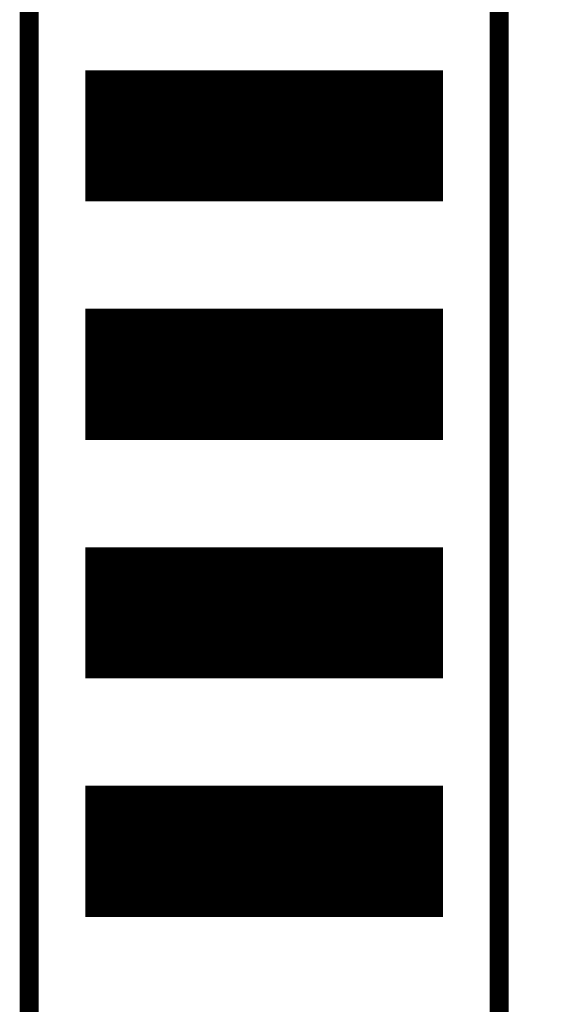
# Model space of a CAD drawing. Extents: x -0.1 to 58.6, y -0.1 to 66.1.
# Tile 6 of 29: x 15.4 to 21, y 21.4 to 31.9. Entities that reach past the tile are written whole.
import ezdxf

# ---------------------------------------------------------------- set-up
doc = ezdxf.new("R2010")
doc.units = 0
for name, color, linetype in [('PG_SILKSCREEN_TOP', 5, 'CONTINUOUS'), ('PIN_SOLDERMASK_TOP', 9, 'CONTINUOUS'), ('PIN_TOP', 8, 'CONTINUOUS')]:
    doc.layers.add(name, color=color, linetype=linetype)

msp = doc.modelspace()

# ---------------------------------------------------------------- linework, layer by layer
at = {"layer": 'PG_SILKSCREEN_TOP', "const_width": 0.2032}
msp.add_lwpolyline([(15.496217, 11.588999), (25.503817, 11.588999), (25.503817, 54.768999), (15.496217, 54.768999)], close=True, dxfattribs=at)
msp.add_lwpolyline([(20.500017, 54.768999), (20.500017, 11.588999)], dxfattribs=at)
at = {"layer": 'PIN_SOLDERMASK_TOP', "const_width": 0.01}
for points in [[(16.098119, 29.9455), (16.098119, 31.332498), (19.898116, 31.332498), (19.898116, 29.9455)], [(16.098119, 27.4055), (16.098119, 28.792498), (19.898116, 28.792498), (19.898116, 27.4055)], [(16.098119, 24.8655), (16.098119, 26.252498), (19.898116, 26.252498), (19.898116, 24.8655)], [(16.098119, 22.3255), (16.098119, 23.712498), (19.898116, 23.712498), (19.898116, 22.3255)]]:
    msp.add_lwpolyline(points, close=True, dxfattribs=at)
for points in [[(16.098119, 31.329937), (19.898116, 31.329937)], [(16.098119, 31.319937), (19.898116, 31.319937)], [(16.098119, 31.309937), (19.898116, 31.309937)], [(16.098119, 31.299937), (19.898116, 31.299937)], [(16.098119, 31.289937), (19.898116, 31.289937)], [(16.098119, 31.279937), (19.898116, 31.279937)], [(16.098119, 31.269937), (19.898116, 31.269937)], [(16.098119, 31.259937), (19.898116, 31.259937)], [(16.098119, 31.249937), (19.898116, 31.249937)], [(16.098119, 31.239938), (19.898116, 31.239938)], [(16.098119, 31.229938), (19.898116, 31.229938)], [(16.098119, 31.219938), (19.898116, 31.219938)], [(16.098119, 31.209938), (19.898116, 31.209938)], [(16.098119, 31.199938), (19.898116, 31.199938)], [(16.098119, 31.189938), (19.898116, 31.189938)], [(16.098119, 31.179938), (19.898116, 31.179938)], [(16.098119, 31.169938), (19.898116, 31.169938)], [(16.098119, 31.159938), (19.898116, 31.159938)], [(16.098119, 31.149938), (19.898116, 31.149938)], [(16.098119, 31.139938), (19.898116, 31.139938)], [(16.098119, 31.129938), (19.898116, 31.129938)], [(16.098119, 31.119938), (19.898116, 31.119938)], [(16.098119, 31.109938), (19.898116, 31.109938)], [(16.098119, 31.099938), (19.898116, 31.099938)], [(16.098119, 31.089938), (19.898116, 31.089938)], [(16.098119, 31.079938), (19.898116, 31.079938)], [(16.098119, 31.069938), (19.898116, 31.069938)], [(16.098119, 31.059938), (19.898116, 31.059938)], [(16.098119, 31.049938), (19.898116, 31.049938)], [(16.098119, 31.039938), (19.898116, 31.039938)], [(16.098119, 31.029938), (19.898116, 31.029938)], [(16.098119, 31.019938), (19.898116, 31.019938)], [(16.098119, 31.009938), (19.898116, 31.009938)], [(16.098119, 30.999938), (19.898116, 30.999938)], [(16.098119, 30.989938), (19.898116, 30.989938)], [(16.098119, 30.979938), (19.898116, 30.979938)], [(16.098119, 30.969938), (19.898116, 30.969938)], [(16.098119, 30.959938), (19.898116, 30.959938)], [(16.098119, 30.949938), (19.898116, 30.949938)], [(16.098119, 30.939938), (19.898116, 30.939938)], [(16.098119, 30.929938), (19.898116, 30.929938)], [(16.098119, 30.919938), (19.898116, 30.919938)], [(16.098119, 30.909938), (19.898116, 30.909938)], [(16.098119, 30.899938), (19.898116, 30.899938)], [(16.098119, 30.889938), (19.898116, 30.889938)], [(16.098119, 30.879938), (19.898116, 30.879938)], [(16.098119, 30.869938), (19.898116, 30.869938)], [(16.098119, 30.859938), (19.898116, 30.859938)], [(16.098119, 30.849938), (19.898116, 30.849938)], [(16.098119, 30.839938), (19.898116, 30.839938)], [(16.098119, 30.829938), (19.898116, 30.829938)], [(16.098119, 30.819938), (19.898116, 30.819938)], [(16.098119, 30.809938), (19.898116, 30.809938)], [(16.098119, 30.799938), (19.898116, 30.799938)], [(16.098119, 30.789938), (19.898116, 30.789938)], [(16.098119, 30.779938), (19.898116, 30.779938)], [(16.098119, 30.769938), (19.898116, 30.769938)], [(16.098119, 30.759938), (19.898116, 30.759938)], [(16.098119, 30.749938), (19.898116, 30.749938)], [(16.098119, 30.739939), (19.898116, 30.739939)], [(16.098119, 30.729939), (19.898116, 30.729939)], [(16.098119, 30.719939), (19.898116, 30.719939)], [(16.098119, 30.709939), (19.898116, 30.709939)], [(16.098119, 30.699939), (19.898116, 30.699939)], [(16.098119, 30.689939), (19.898116, 30.689939)], [(16.098119, 30.679939), (19.898116, 30.679939)], [(16.098119, 30.669939), (19.898116, 30.669939)], [(16.098119, 30.659939), (19.898116, 30.659939)], [(16.098119, 30.649939), (19.898116, 30.649939)], [(16.098119, 30.639939), (19.898116, 30.639939)], [(16.098119, 30.629939), (19.898116, 30.629939)], [(16.098119, 30.619939), (19.898116, 30.619939)], [(16.098119, 30.609939), (19.898116, 30.609939)], [(16.098119, 30.599939), (19.898116, 30.599939)], [(16.098119, 30.589939), (19.898116, 30.589939)], [(16.098119, 30.579939), (19.898116, 30.579939)], [(16.098119, 30.569939), (19.898116, 30.569939)], [(16.098119, 30.559939), (19.898116, 30.559939)], [(16.098119, 30.549939), (19.898116, 30.549939)], [(16.098119, 30.539939), (19.898116, 30.539939)], [(16.098119, 30.529939), (19.898116, 30.529939)], [(16.098119, 30.519939), (19.898116, 30.519939)], [(16.098119, 30.509939), (19.898116, 30.509939)], [(16.098119, 30.499939), (19.898116, 30.499939)], [(16.098119, 30.489939), (19.898116, 30.489939)], [(16.098119, 30.479939), (19.898116, 30.479939)], [(16.098119, 30.469939), (19.898116, 30.469939)], [(16.098119, 30.459939), (19.898116, 30.459939)], [(16.098119, 30.449939), (19.898116, 30.449939)], [(16.098119, 30.439939), (19.898116, 30.439939)], [(16.098119, 30.429939), (19.898116, 30.429939)], [(16.098119, 30.419939), (19.898116, 30.419939)], [(16.098119, 30.409939), (19.898116, 30.409939)], [(16.098119, 30.399939), (19.898116, 30.399939)], [(16.098119, 30.389939), (19.898116, 30.389939)], [(16.098119, 30.379939), (19.898116, 30.379939)], [(16.098119, 30.369939), (19.898116, 30.369939)], [(16.098119, 30.359939), (19.898116, 30.359939)], [(16.098119, 30.349939), (19.898116, 30.349939)], [(16.098119, 30.339939), (19.898116, 30.339939)], [(16.098119, 30.329939), (19.898116, 30.329939)], [(16.098119, 30.319939), (19.898116, 30.319939)], [(16.098119, 30.309939), (19.898116, 30.309939)], [(16.098119, 30.299939), (19.898116, 30.299939)], [(16.098119, 30.289939), (19.898116, 30.289939)], [(16.098119, 30.279939), (19.898116, 30.279939)], [(16.098119, 30.269939), (19.898116, 30.269939)], [(16.098119, 30.259939), (19.898116, 30.259939)], [(16.098119, 30.24994), (19.898116, 30.24994)], [(16.098119, 30.23994), (19.898116, 30.23994)], [(16.098119, 30.22994), (19.898116, 30.22994)], [(16.098119, 30.21994), (19.898116, 30.21994)], [(16.098119, 30.20994), (19.898116, 30.20994)], [(16.098119, 30.19994), (19.898116, 30.19994)], [(16.098119, 30.18994), (19.898116, 30.18994)], [(16.098119, 30.17994), (19.898116, 30.17994)], [(16.098119, 30.16994), (19.898116, 30.16994)], [(16.098119, 30.15994), (19.898116, 30.15994)], [(16.098119, 30.14994), (19.898116, 30.14994)], [(16.098119, 30.13994), (19.898116, 30.13994)], [(16.098119, 30.12994), (19.898116, 30.12994)], [(16.098119, 30.11994), (19.898116, 30.11994)], [(16.098119, 30.10994), (19.898116, 30.10994)], [(16.098119, 30.09994), (19.898116, 30.09994)], [(16.098119, 30.08994), (19.898116, 30.08994)], [(16.098119, 30.07994), (19.898116, 30.07994)], [(16.098119, 30.06994), (19.898116, 30.06994)], [(16.098119, 30.05994), (19.898116, 30.05994)], [(16.098119, 30.04994), (19.898116, 30.04994)], [(16.098119, 30.03994), (19.898116, 30.03994)], [(16.098119, 30.02994), (19.898116, 30.02994)], [(16.098119, 30.01994), (19.898116, 30.01994)], [(16.098119, 30.00994), (19.898116, 30.00994)], [(16.098119, 29.99994), (19.898116, 29.99994)], [(16.098119, 29.98994), (19.898116, 29.98994)], [(16.098119, 29.97994), (19.898116, 29.97994)], [(16.098119, 29.96994), (19.898116, 29.96994)], [(16.098119, 29.95994), (19.898116, 29.95994)], [(16.098119, 29.94994), (19.898116, 29.94994)], [(16.098119, 28.789942), (19.898116, 28.789942)], [(16.098119, 28.779942), (19.898116, 28.779942)], [(16.098119, 28.769942), (19.898116, 28.769942)], [(16.098119, 28.759942), (19.898116, 28.759942)], [(16.098119, 28.749943), (19.898116, 28.749943)], [(16.098119, 28.739943), (19.898116, 28.739943)], [(16.098119, 28.729943), (19.898116, 28.729943)], [(16.098119, 28.719943), (19.898116, 28.719943)], [(16.098119, 28.709943), (19.898116, 28.709943)], [(16.098119, 28.699943), (19.898116, 28.699943)], [(16.098119, 28.689943), (19.898116, 28.689943)], [(16.098119, 28.679943), (19.898116, 28.679943)], [(16.098119, 28.669943), (19.898116, 28.669943)], [(16.098119, 28.659943), (19.898116, 28.659943)], [(16.098119, 28.649943), (19.898116, 28.649943)], [(16.098119, 28.639943), (19.898116, 28.639943)], [(16.098119, 28.629943), (19.898116, 28.629943)], [(16.098119, 28.619943), (19.898116, 28.619943)], [(16.098119, 28.609943), (19.898116, 28.609943)], [(16.098119, 28.599943), (19.898116, 28.599943)], [(16.098119, 28.589943), (19.898116, 28.589943)], [(16.098119, 28.579943), (19.898116, 28.579943)], [(16.098119, 28.569943), (19.898116, 28.569943)], [(16.098119, 28.559943), (19.898116, 28.559943)], [(16.098119, 28.549943), (19.898116, 28.549943)], [(16.098119, 28.539943), (19.898116, 28.539943)], [(16.098119, 28.529943), (19.898116, 28.529943)], [(16.098119, 28.519943), (19.898116, 28.519943)], [(16.098119, 28.509943), (19.898116, 28.509943)], [(16.098119, 28.499943), (19.898116, 28.499943)], [(16.098119, 28.489943), (19.898116, 28.489943)], [(16.098119, 28.479943), (19.898116, 28.479943)], [(16.098119, 28.469943), (19.898116, 28.469943)], [(16.098119, 28.459943), (19.898116, 28.459943)], [(16.098119, 28.449943), (19.898116, 28.449943)], [(16.098119, 28.439943), (19.898116, 28.439943)], [(16.098119, 28.429943), (19.898116, 28.429943)], [(16.098119, 28.419943), (19.898116, 28.419943)], [(16.098119, 28.409943), (19.898116, 28.409943)], [(16.098119, 28.399943), (19.898116, 28.399943)], [(16.098119, 28.389943), (19.898116, 28.389943)], [(16.098119, 28.379943), (19.898116, 28.379943)], [(16.098119, 28.369943), (19.898116, 28.369943)], [(16.098119, 28.359943), (19.898116, 28.359943)], [(16.098119, 28.349943), (19.898116, 28.349943)], [(16.098119, 28.339943), (19.898116, 28.339943)], [(16.098119, 28.329943), (19.898116, 28.329943)], [(16.098119, 28.319943), (19.898116, 28.319943)], [(16.098119, 28.309943), (19.898116, 28.309943)], [(16.098119, 28.299943), (19.898116, 28.299943)], [(16.098119, 28.289943), (19.898116, 28.289943)], [(16.098119, 28.279943), (19.898116, 28.279943)], [(16.098119, 28.269943), (19.898116, 28.269943)], [(16.098119, 28.259943), (19.898116, 28.259943)], [(16.098119, 28.249944), (19.898116, 28.249944)], [(16.098119, 28.239944), (19.898116, 28.239944)], [(16.098119, 28.229944), (19.898116, 28.229944)], [(16.098119, 28.219944), (19.898116, 28.219944)], [(16.098119, 28.209944), (19.898116, 28.209944)], [(16.098119, 28.199944), (19.898116, 28.199944)], [(16.098119, 28.189944), (19.898116, 28.189944)], [(16.098119, 28.179944), (19.898116, 28.179944)], [(16.098119, 28.169944), (19.898116, 28.169944)], [(16.098119, 28.159944), (19.898116, 28.159944)], [(16.098119, 28.149944), (19.898116, 28.149944)], [(16.098119, 28.139944), (19.898116, 28.139944)], [(16.098119, 28.129944), (19.898116, 28.129944)], [(16.098119, 28.119944), (19.898116, 28.119944)], [(16.098119, 28.109944), (19.898116, 28.109944)], [(16.098119, 28.099944), (19.898116, 28.099944)], [(16.098119, 28.089944), (19.898116, 28.089944)], [(16.098119, 28.079944), (19.898116, 28.079944)], [(16.098119, 28.069944), (19.898116, 28.069944)], [(16.098119, 28.059944), (19.898116, 28.059944)], [(16.098119, 28.049944), (19.898116, 28.049944)], [(16.098119, 28.039944), (19.898116, 28.039944)], [(16.098119, 28.029944), (19.898116, 28.029944)], [(16.098119, 28.019944), (19.898116, 28.019944)], [(16.098119, 28.009944), (19.898116, 28.009944)], [(16.098119, 27.999944), (19.898116, 27.999944)], [(16.098119, 27.989944), (19.898116, 27.989944)], [(16.098119, 27.979944), (19.898116, 27.979944)], [(16.098119, 27.969944), (19.898116, 27.969944)], [(16.098119, 27.959944), (19.898116, 27.959944)], [(16.098119, 27.949944), (19.898116, 27.949944)], [(16.098119, 27.939944), (19.898116, 27.939944)], [(16.098119, 27.929944), (19.898116, 27.929944)], [(16.098119, 27.919944), (19.898116, 27.919944)], [(16.098119, 27.909944), (19.898116, 27.909944)], [(16.098119, 27.899944), (19.898116, 27.899944)], [(16.098119, 27.889944), (19.898116, 27.889944)], [(16.098119, 27.879944), (19.898116, 27.879944)], [(16.098119, 27.869944), (19.898116, 27.869944)], [(16.098119, 27.859944), (19.898116, 27.859944)], [(16.098119, 27.849944), (19.898116, 27.849944)], [(16.098119, 27.839944), (19.898116, 27.839944)], [(16.098119, 27.829944), (19.898116, 27.829944)], [(16.098119, 27.819944), (19.898116, 27.819944)], [(16.098119, 27.809944), (19.898116, 27.809944)], [(16.098119, 27.799944), (19.898116, 27.799944)], [(16.098119, 27.789944), (19.898116, 27.789944)], [(16.098119, 27.779944), (19.898116, 27.779944)], [(16.098119, 27.769944), (19.898116, 27.769944)], [(16.098119, 27.759944), (19.898116, 27.759944)], [(16.098119, 27.749944), (19.898116, 27.749944)], [(16.098119, 27.739945), (19.898116, 27.739945)], [(16.098119, 27.729945), (19.898116, 27.729945)], [(16.098119, 27.719945), (19.898116, 27.719945)], [(16.098119, 27.709945), (19.898116, 27.709945)], [(16.098119, 27.699945), (19.898116, 27.699945)], [(16.098119, 27.689945), (19.898116, 27.689945)], [(16.098119, 27.679945), (19.898116, 27.679945)], [(16.098119, 27.669945), (19.898116, 27.669945)], [(16.098119, 27.659945), (19.898116, 27.659945)], [(16.098119, 27.649945), (19.898116, 27.649945)], [(16.098119, 27.639945), (19.898116, 27.639945)], [(16.098119, 27.629945), (19.898116, 27.629945)], [(16.098119, 27.619945), (19.898116, 27.619945)], [(16.098119, 27.609945), (19.898116, 27.609945)], [(16.098119, 27.599945), (19.898116, 27.599945)], [(16.098119, 27.589945), (19.898116, 27.589945)], [(16.098119, 27.579945), (19.898116, 27.579945)], [(16.098119, 27.569945), (19.898116, 27.569945)], [(16.098119, 27.559945), (19.898116, 27.559945)], [(16.098119, 27.549945), (19.898116, 27.549945)], [(16.098119, 27.539945), (19.898116, 27.539945)], [(16.098119, 27.529945), (19.898116, 27.529945)], [(16.098119, 27.519945), (19.898116, 27.519945)], [(16.098119, 27.509945), (19.898116, 27.509945)], [(16.098119, 27.499945), (19.898116, 27.499945)], [(16.098119, 27.489945), (19.898116, 27.489945)], [(16.098119, 27.479945), (19.898116, 27.479945)], [(16.098119, 27.469945), (19.898116, 27.469945)], [(16.098119, 27.459945), (19.898116, 27.459945)], [(16.098119, 27.449945), (19.898116, 27.449945)], [(16.098119, 27.439945), (19.898116, 27.439945)], [(16.098119, 27.429945), (19.898116, 27.429945)], [(16.098119, 27.419945), (19.898116, 27.419945)], [(16.098119, 27.409945), (19.898116, 27.409945)], [(16.098119, 26.249948), (19.898116, 26.249948)], [(16.098119, 26.239948), (19.898116, 26.239948)], [(16.098119, 26.229948), (19.898116, 26.229948)], [(16.098119, 26.219948), (19.898116, 26.219948)], [(16.098119, 26.209948), (19.898116, 26.209948)], [(16.098119, 26.199948), (19.898116, 26.199948)], [(16.098119, 26.189948), (19.898116, 26.189948)], [(16.098119, 26.179948), (19.898116, 26.179948)], [(16.098119, 26.169948), (19.898116, 26.169948)], [(16.098119, 26.159948), (19.898116, 26.159948)], [(16.098119, 26.149948), (19.898116, 26.149948)], [(16.098119, 26.139948), (19.898116, 26.139948)], [(16.098119, 26.129948), (19.898116, 26.129948)], [(16.098119, 26.119948), (19.898116, 26.119948)], [(16.098119, 26.109948), (19.898116, 26.109948)], [(16.098119, 26.099948), (19.898116, 26.099948)], [(16.098119, 26.089948), (19.898116, 26.089948)], [(16.098119, 26.079948), (19.898116, 26.079948)], [(16.098119, 26.069948), (19.898116, 26.069948)], [(16.098119, 26.059948), (19.898116, 26.059948)], [(16.098119, 26.049948), (19.898116, 26.049948)], [(16.098119, 26.039948), (19.898116, 26.039948)], [(16.098119, 26.029948), (19.898116, 26.029948)], [(16.098119, 26.019948), (19.898116, 26.019948)], [(16.098119, 26.009948), (19.898116, 26.009948)], [(16.098119, 25.999948), (19.898116, 25.999948)], [(16.098119, 25.989948), (19.898116, 25.989948)], [(16.098119, 25.979948), (19.898116, 25.979948)], [(16.098119, 25.969948), (19.898116, 25.969948)], [(16.098119, 25.959948), (19.898116, 25.959948)], [(16.098119, 25.949948), (19.898116, 25.949948)], [(16.098119, 25.939948), (19.898116, 25.939948)], [(16.098119, 25.929948), (19.898116, 25.929948)], [(16.098119, 25.919948), (19.898116, 25.919948)], [(16.098119, 25.909948), (19.898116, 25.909948)], [(16.098119, 25.899948), (19.898116, 25.899948)], [(16.098119, 25.889948), (19.898116, 25.889948)], [(16.098119, 25.879948), (19.898116, 25.879948)], [(16.098119, 25.869948), (19.898116, 25.869948)], [(16.098119, 25.859948), (19.898116, 25.859948)], [(16.098119, 25.849948), (19.898116, 25.849948)], [(16.098119, 25.839948), (19.898116, 25.839948)], [(16.098119, 25.829948), (19.898116, 25.829948)], [(16.098119, 25.819948), (19.898116, 25.819948)], [(16.098119, 25.809948), (19.898116, 25.809948)], [(16.098119, 25.799948), (19.898116, 25.799948)], [(16.098119, 25.789948), (19.898116, 25.789948)], [(16.098119, 25.779948), (19.898116, 25.779948)], [(16.098119, 25.769948), (19.898116, 25.769948)], [(16.098119, 25.759948), (19.898116, 25.759948)], [(16.098119, 25.749948), (19.898116, 25.749948)], [(16.098119, 25.739949), (19.898116, 25.739949)], [(16.098119, 25.729949), (19.898116, 25.729949)], [(16.098119, 25.719949), (19.898116, 25.719949)], [(16.098119, 25.709949), (19.898116, 25.709949)], [(16.098119, 25.699949), (19.898116, 25.699949)], [(16.098119, 25.689949), (19.898116, 25.689949)], [(16.098119, 25.679949), (19.898116, 25.679949)], [(16.098119, 25.669949), (19.898116, 25.669949)], [(16.098119, 25.659949), (19.898116, 25.659949)], [(16.098119, 25.649949), (19.898116, 25.649949)], [(16.098119, 25.639949), (19.898116, 25.639949)], [(16.098119, 25.629949), (19.898116, 25.629949)], [(16.098119, 25.619949), (19.898116, 25.619949)], [(16.098119, 25.609949), (19.898116, 25.609949)], [(16.098119, 25.599949), (19.898116, 25.599949)], [(16.098119, 25.589949), (19.898116, 25.589949)], [(16.098119, 25.579949), (19.898116, 25.579949)], [(16.098119, 25.569949), (19.898116, 25.569949)], [(16.098119, 25.559949), (19.898116, 25.559949)], [(16.098119, 25.549949), (19.898116, 25.549949)], [(16.098119, 25.539949), (19.898116, 25.539949)], [(16.098119, 25.529949), (19.898116, 25.529949)], [(16.098119, 25.519949), (19.898116, 25.519949)], [(16.098119, 25.509949), (19.898116, 25.509949)], [(16.098119, 25.499949), (19.898116, 25.499949)], [(16.098119, 25.489949), (19.898116, 25.489949)], [(16.098119, 25.479949), (19.898116, 25.479949)], [(16.098119, 25.469949), (19.898116, 25.469949)], [(16.098119, 25.459949), (19.898116, 25.459949)], [(16.098119, 25.449949), (19.898116, 25.449949)], [(16.098119, 25.439949), (19.898116, 25.439949)], [(16.098119, 25.429949), (19.898116, 25.429949)], [(16.098119, 25.419949), (19.898116, 25.419949)], [(16.098119, 25.409949), (19.898116, 25.409949)], [(16.098119, 25.399949), (19.898116, 25.399949)], [(16.098119, 25.389949), (19.898116, 25.389949)], [(16.098119, 25.379949), (19.898116, 25.379949)], [(16.098119, 25.369949), (19.898116, 25.369949)], [(16.098119, 25.359949), (19.898116, 25.359949)], [(16.098119, 25.349949), (19.898116, 25.349949)], [(16.098119, 25.339949), (19.898116, 25.339949)], [(16.098119, 25.329949), (19.898116, 25.329949)], [(16.098119, 25.319949), (19.898116, 25.319949)], [(16.098119, 25.309949), (19.898116, 25.309949)], [(16.098119, 25.299949), (19.898116, 25.299949)], [(16.098119, 25.289949), (19.898116, 25.289949)], [(16.098119, 25.279949), (19.898116, 25.279949)], [(16.098119, 25.269949), (19.898116, 25.269949)], [(16.098119, 25.259949), (19.898116, 25.259949)], [(16.098119, 25.24995), (19.898116, 25.24995)], [(16.098119, 25.23995), (19.898116, 25.23995)], [(16.098119, 25.22995), (19.898116, 25.22995)], [(16.098119, 25.21995), (19.898116, 25.21995)], [(16.098119, 25.20995), (19.898116, 25.20995)], [(16.098119, 25.19995), (19.898116, 25.19995)], [(16.098119, 25.18995), (19.898116, 25.18995)], [(16.098119, 25.17995), (19.898116, 25.17995)], [(16.098119, 25.16995), (19.898116, 25.16995)], [(16.098119, 25.15995), (19.898116, 25.15995)], [(16.098119, 25.14995), (19.898116, 25.14995)], [(16.098119, 25.13995), (19.898116, 25.13995)], [(16.098119, 25.12995), (19.898116, 25.12995)], [(16.098119, 25.11995), (19.898116, 25.11995)], [(16.098119, 25.10995), (19.898116, 25.10995)], [(16.098119, 25.09995), (19.898116, 25.09995)], [(16.098119, 25.08995), (19.898116, 25.08995)], [(16.098119, 25.07995), (19.898116, 25.07995)], [(16.098119, 25.06995), (19.898116, 25.06995)], [(16.098119, 25.05995), (19.898116, 25.05995)], [(16.098119, 25.04995), (19.898116, 25.04995)], [(16.098119, 25.03995), (19.898116, 25.03995)], [(16.098119, 25.02995), (19.898116, 25.02995)], [(16.098119, 25.01995), (19.898116, 25.01995)], [(16.098119, 25.00995), (19.898116, 25.00995)], [(16.098119, 24.99995), (19.898116, 24.99995)], [(16.098119, 24.98995), (19.898116, 24.98995)], [(16.098119, 24.97995), (19.898116, 24.97995)], [(16.098119, 24.96995), (19.898116, 24.96995)], [(16.098119, 24.95995), (19.898116, 24.95995)], [(16.098119, 24.94995), (19.898116, 24.94995)], [(16.098119, 24.93995), (19.898116, 24.93995)], [(16.098119, 24.92995), (19.898116, 24.92995)], [(16.098119, 24.91995), (19.898116, 24.91995)], [(16.098119, 24.90995), (19.898116, 24.90995)], [(16.098119, 24.89995), (19.898116, 24.89995)], [(16.098119, 24.88995), (19.898116, 24.88995)], [(16.098119, 24.87995), (19.898116, 24.87995)], [(16.098119, 24.86995), (19.898116, 24.86995)], [(16.098119, 23.709953), (19.898116, 23.709953)], [(16.098119, 23.699953), (19.898116, 23.699953)], [(16.098119, 23.689953), (19.898116, 23.689953)], [(16.098119, 23.679953), (19.898116, 23.679953)], [(16.098119, 23.669953), (19.898116, 23.669953)], [(16.098119, 23.659953), (19.898116, 23.659953)], [(16.098119, 23.649953), (19.898116, 23.649953)], [(16.098119, 23.639953), (19.898116, 23.639953)], [(16.098119, 23.629953), (19.898116, 23.629953)], [(16.098119, 23.619953), (19.898116, 23.619953)], [(16.098119, 23.609953), (19.898116, 23.609953)], [(16.098119, 23.599953), (19.898116, 23.599953)], [(16.098119, 23.589953), (19.898116, 23.589953)], [(16.098119, 23.579953), (19.898116, 23.579953)], [(16.098119, 23.569953), (19.898116, 23.569953)], [(16.098119, 23.559953), (19.898116, 23.559953)], [(16.098119, 23.549953), (19.898116, 23.549953)], [(16.098119, 23.539953), (19.898116, 23.539953)], [(16.098119, 23.529953), (19.898116, 23.529953)], [(16.098119, 23.519953), (19.898116, 23.519953)], [(16.098119, 23.509953), (19.898116, 23.509953)], [(16.098119, 23.499953), (19.898116, 23.499953)], [(16.098119, 23.489953), (19.898116, 23.489953)], [(16.098119, 23.479953), (19.898116, 23.479953)], [(16.098119, 23.469953), (19.898116, 23.469953)], [(16.098119, 23.459953), (19.898116, 23.459953)], [(16.098119, 23.449953), (19.898116, 23.449953)], [(16.098119, 23.439953), (19.898116, 23.439953)], [(16.098119, 23.429953), (19.898116, 23.429953)], [(16.098119, 23.419953), (19.898116, 23.419953)], [(16.098119, 23.409953), (19.898116, 23.409953)], [(16.098119, 23.399953), (19.898116, 23.399953)], [(16.098119, 23.389953), (19.898116, 23.389953)], [(16.098119, 23.379953), (19.898116, 23.379953)], [(16.098119, 23.369953), (19.898116, 23.369953)], [(16.098119, 23.359953), (19.898116, 23.359953)], [(16.098119, 23.349953), (19.898116, 23.349953)], [(16.098119, 23.339953), (19.898116, 23.339953)], [(16.098119, 23.329953), (19.898116, 23.329953)], [(16.098119, 23.319953), (19.898116, 23.319953)], [(16.098119, 23.309953), (19.898116, 23.309953)], [(16.098119, 23.299953), (19.898116, 23.299953)], [(16.098119, 23.289953), (19.898116, 23.289953)], [(16.098119, 23.279953), (19.898116, 23.279953)], [(16.098119, 23.269953), (19.898116, 23.269953)], [(16.098119, 23.259953), (19.898116, 23.259953)], [(16.098119, 23.249953), (19.898116, 23.249953)], [(16.098119, 23.239954), (19.898116, 23.239954)], [(16.098119, 23.229954), (19.898116, 23.229954)], [(16.098119, 23.219954), (19.898116, 23.219954)], [(16.098119, 23.209954), (19.898116, 23.209954)], [(16.098119, 23.199954), (19.898116, 23.199954)], [(16.098119, 23.189954), (19.898116, 23.189954)], [(16.098119, 23.179954), (19.898116, 23.179954)], [(16.098119, 23.169954), (19.898116, 23.169954)], [(16.098119, 23.159954), (19.898116, 23.159954)], [(16.098119, 23.149954), (19.898116, 23.149954)], [(16.098119, 23.139954), (19.898116, 23.139954)], [(16.098119, 23.129954), (19.898116, 23.129954)], [(16.098119, 23.119954), (19.898116, 23.119954)], [(16.098119, 23.109954), (19.898116, 23.109954)], [(16.098119, 23.099954), (19.898116, 23.099954)], [(16.098119, 23.089954), (19.898116, 23.089954)], [(16.098119, 23.079954), (19.898116, 23.079954)], [(16.098119, 23.069954), (19.898116, 23.069954)], [(16.098119, 23.059954), (19.898116, 23.059954)], [(16.098119, 23.049954), (19.898116, 23.049954)], [(16.098119, 23.039954), (19.898116, 23.039954)], [(16.098119, 23.029954), (19.898116, 23.029954)], [(16.098119, 23.019954), (19.898116, 23.019954)], [(16.098119, 23.009954), (19.898116, 23.009954)], [(16.098119, 22.999954), (19.898116, 22.999954)], [(16.098119, 22.989954), (19.898116, 22.989954)], [(16.098119, 22.979954), (19.898116, 22.979954)], [(16.098119, 22.969954), (19.898116, 22.969954)], [(16.098119, 22.959954), (19.898116, 22.959954)], [(16.098119, 22.949954), (19.898116, 22.949954)], [(16.098119, 22.939954), (19.898116, 22.939954)], [(16.098119, 22.929954), (19.898116, 22.929954)], [(16.098119, 22.919954), (19.898116, 22.919954)], [(16.098119, 22.909954), (19.898116, 22.909954)], [(16.098119, 22.899954), (19.898116, 22.899954)], [(16.098119, 22.889954), (19.898116, 22.889954)], [(16.098119, 22.879954), (19.898116, 22.879954)], [(16.098119, 22.869954), (19.898116, 22.869954)], [(16.098119, 22.859954), (19.898116, 22.859954)], [(16.098119, 22.849954), (19.898116, 22.849954)], [(16.098119, 22.839954), (19.898116, 22.839954)], [(16.098119, 22.829954), (19.898116, 22.829954)], [(16.098119, 22.819954), (19.898116, 22.819954)], [(16.098119, 22.809954), (19.898116, 22.809954)], [(16.098119, 22.799954), (19.898116, 22.799954)], [(16.098119, 22.789954), (19.898116, 22.789954)], [(16.098119, 22.779954), (19.898116, 22.779954)], [(16.098119, 22.769954), (19.898116, 22.769954)], [(16.098119, 22.759954), (19.898116, 22.759954)], [(16.098119, 22.749955), (19.898116, 22.749955)], [(16.098119, 22.739955), (19.898116, 22.739955)], [(16.098119, 22.729955), (19.898116, 22.729955)], [(16.098119, 22.719955), (19.898116, 22.719955)], [(16.098119, 22.709955), (19.898116, 22.709955)], [(16.098119, 22.699955), (19.898116, 22.699955)], [(16.098119, 22.689955), (19.898116, 22.689955)], [(16.098119, 22.679955), (19.898116, 22.679955)], [(16.098119, 22.669955), (19.898116, 22.669955)], [(16.098119, 22.659955), (19.898116, 22.659955)], [(16.098119, 22.649955), (19.898116, 22.649955)], [(16.098119, 22.639955), (19.898116, 22.639955)], [(16.098119, 22.629955), (19.898116, 22.629955)], [(16.098119, 22.619955), (19.898116, 22.619955)], [(16.098119, 22.609955), (19.898116, 22.609955)], [(16.098119, 22.599955), (19.898116, 22.599955)], [(16.098119, 22.589955), (19.898116, 22.589955)], [(16.098119, 22.579955), (19.898116, 22.579955)], [(16.098119, 22.569955), (19.898116, 22.569955)], [(16.098119, 22.559955), (19.898116, 22.559955)], [(16.098119, 22.549955), (19.898116, 22.549955)], [(16.098119, 22.539955), (19.898116, 22.539955)], [(16.098119, 22.529955), (19.898116, 22.529955)], [(16.098119, 22.519955), (19.898116, 22.519955)], [(16.098119, 22.509955), (19.898116, 22.509955)], [(16.098119, 22.499955), (19.898116, 22.499955)], [(16.098119, 22.489955), (19.898116, 22.489955)], [(16.098119, 22.479955), (19.898116, 22.479955)], [(16.098119, 22.469955), (19.898116, 22.469955)], [(16.098119, 22.459955), (19.898116, 22.459955)], [(16.098119, 22.449955), (19.898116, 22.449955)], [(16.098119, 22.439955), (19.898116, 22.439955)], [(16.098119, 22.429955), (19.898116, 22.429955)], [(16.098119, 22.419955), (19.898116, 22.419955)], [(16.098119, 22.409955), (19.898116, 22.409955)], [(16.098119, 22.399955), (19.898116, 22.399955)], [(16.098119, 22.389955), (19.898116, 22.389955)], [(16.098119, 22.379955), (19.898116, 22.379955)], [(16.098119, 22.369955), (19.898116, 22.369955)], [(16.098119, 22.359955), (19.898116, 22.359955)], [(16.098119, 22.349955), (19.898116, 22.349955)], [(16.098119, 22.339955), (19.898116, 22.339955)], [(16.098119, 22.329955), (19.898116, 22.329955)]]:
    msp.add_lwpolyline(points, dxfattribs=at)
at = {"layer": 'PIN_TOP', "const_width": 0.01}
for points in [[(16.161619, 30.009), (16.161619, 31.268998), (19.834616, 31.268998), (19.834616, 30.009)], [(16.161619, 27.469), (16.161619, 28.728998), (19.834616, 28.728998), (19.834616, 27.469)], [(16.161619, 24.929), (16.161619, 26.188998), (19.834616, 26.188998), (19.834616, 24.929)], [(16.161619, 22.389), (16.161619, 23.648998), (19.834616, 23.648998), (19.834616, 22.389)]]:
    msp.add_lwpolyline(points, close=True, dxfattribs=at)
for points in [[(16.161619, 31.259937), (19.834616, 31.259937)], [(16.161619, 31.249937), (19.834616, 31.249937)], [(16.161619, 31.239938), (19.834616, 31.239938)], [(16.161619, 31.229938), (19.834616, 31.229938)], [(16.161619, 31.219938), (19.834616, 31.219938)], [(16.161619, 31.209938), (19.834616, 31.209938)], [(16.161619, 31.199938), (19.834616, 31.199938)], [(16.161619, 31.189938), (19.834616, 31.189938)], [(16.161619, 31.179938), (19.834616, 31.179938)], [(16.161619, 31.169938), (19.834616, 31.169938)], [(16.161619, 31.159938), (19.834616, 31.159938)], [(16.161619, 31.149938), (19.834616, 31.149938)], [(16.161619, 31.139938), (19.834616, 31.139938)], [(16.161619, 31.129938), (19.834616, 31.129938)], [(16.161619, 31.119938), (19.834616, 31.119938)], [(16.161619, 31.109938), (19.834616, 31.109938)], [(16.161619, 31.099938), (19.834616, 31.099938)], [(16.161619, 31.089938), (19.834616, 31.089938)], [(16.161619, 31.079938), (19.834616, 31.079938)], [(16.161619, 31.069938), (19.834616, 31.069938)], [(16.161619, 31.059938), (19.834616, 31.059938)], [(16.161619, 31.049938), (19.834616, 31.049938)], [(16.161619, 31.039938), (19.834616, 31.039938)], [(16.161619, 31.029938), (19.834616, 31.029938)], [(16.161619, 31.019938), (19.834616, 31.019938)], [(16.161619, 31.009938), (19.834616, 31.009938)], [(16.161619, 30.999938), (19.834616, 30.999938)], [(16.161619, 30.989938), (19.834616, 30.989938)], [(16.161619, 30.979938), (19.834616, 30.979938)], [(16.161619, 30.969938), (19.834616, 30.969938)], [(16.161619, 30.959938), (19.834616, 30.959938)], [(16.161619, 30.949938), (19.834616, 30.949938)], [(16.161619, 30.939938), (19.834616, 30.939938)], [(16.161619, 30.929938), (19.834616, 30.929938)], [(16.161619, 30.919938), (19.834616, 30.919938)], [(16.161619, 30.909938), (19.834616, 30.909938)], [(16.161619, 30.899938), (19.834616, 30.899938)], [(16.161619, 30.889938), (19.834616, 30.889938)], [(16.161619, 30.879938), (19.834616, 30.879938)], [(16.161619, 30.869938), (19.834616, 30.869938)], [(16.161619, 30.859938), (19.834616, 30.859938)], [(16.161619, 30.849938), (19.834616, 30.849938)], [(16.161619, 30.839938), (19.834616, 30.839938)], [(16.161619, 30.829938), (19.834616, 30.829938)], [(16.161619, 30.819938), (19.834616, 30.819938)], [(16.161619, 30.809938), (19.834616, 30.809938)], [(16.161619, 30.799938), (19.834616, 30.799938)], [(16.161619, 30.789938), (19.834616, 30.789938)], [(16.161619, 30.779938), (19.834616, 30.779938)], [(16.161619, 30.769938), (19.834616, 30.769938)], [(16.161619, 30.759938), (19.834616, 30.759938)], [(16.161619, 30.749938), (19.834616, 30.749938)], [(16.161619, 30.739939), (19.834616, 30.739939)], [(16.161619, 30.729939), (19.834616, 30.729939)], [(16.161619, 30.719939), (19.834616, 30.719939)], [(16.161619, 30.709939), (19.834616, 30.709939)], [(16.161619, 30.699939), (19.834616, 30.699939)], [(16.161619, 30.689939), (19.834616, 30.689939)], [(16.161619, 30.679939), (19.834616, 30.679939)], [(16.161619, 30.669939), (19.834616, 30.669939)], [(16.161619, 30.659939), (19.834616, 30.659939)], [(16.161619, 30.649939), (19.834616, 30.649939)], [(16.161619, 30.639939), (19.834616, 30.639939)], [(16.161619, 30.629939), (19.834616, 30.629939)], [(16.161619, 30.619939), (19.834616, 30.619939)], [(16.161619, 30.609939), (19.834616, 30.609939)], [(16.161619, 30.599939), (19.834616, 30.599939)], [(16.161619, 30.589939), (19.834616, 30.589939)], [(16.161619, 30.579939), (19.834616, 30.579939)], [(16.161619, 30.569939), (19.834616, 30.569939)], [(16.161619, 30.559939), (19.834616, 30.559939)], [(16.161619, 30.549939), (19.834616, 30.549939)], [(16.161619, 30.539939), (19.834616, 30.539939)], [(16.161619, 30.529939), (19.834616, 30.529939)], [(16.161619, 30.519939), (19.834616, 30.519939)], [(16.161619, 30.509939), (19.834616, 30.509939)], [(16.161619, 30.499939), (19.834616, 30.499939)], [(16.161619, 30.489939), (19.834616, 30.489939)], [(16.161619, 30.479939), (19.834616, 30.479939)], [(16.161619, 30.469939), (19.834616, 30.469939)], [(16.161619, 30.459939), (19.834616, 30.459939)], [(16.161619, 30.449939), (19.834616, 30.449939)], [(16.161619, 30.439939), (19.834616, 30.439939)], [(16.161619, 30.429939), (19.834616, 30.429939)], [(16.161619, 30.419939), (19.834616, 30.419939)], [(16.161619, 30.409939), (19.834616, 30.409939)], [(16.161619, 30.399939), (19.834616, 30.399939)], [(16.161619, 30.389939), (19.834616, 30.389939)], [(16.161619, 30.379939), (19.834616, 30.379939)], [(16.161619, 30.369939), (19.834616, 30.369939)], [(16.161619, 30.359939), (19.834616, 30.359939)], [(16.161619, 30.349939), (19.834616, 30.349939)], [(16.161619, 30.339939), (19.834616, 30.339939)], [(16.161619, 30.329939), (19.834616, 30.329939)], [(16.161619, 30.319939), (19.834616, 30.319939)], [(16.161619, 30.309939), (19.834616, 30.309939)], [(16.161619, 30.299939), (19.834616, 30.299939)], [(16.161619, 30.289939), (19.834616, 30.289939)], [(16.161619, 30.279939), (19.834616, 30.279939)], [(16.161619, 30.269939), (19.834616, 30.269939)], [(16.161619, 30.259939), (19.834616, 30.259939)], [(16.161619, 30.24994), (19.834616, 30.24994)], [(16.161619, 30.23994), (19.834616, 30.23994)], [(16.161619, 30.22994), (19.834616, 30.22994)], [(16.161619, 30.21994), (19.834616, 30.21994)], [(16.161619, 30.20994), (19.834616, 30.20994)], [(16.161619, 30.19994), (19.834616, 30.19994)], [(16.161619, 30.18994), (19.834616, 30.18994)], [(16.161619, 30.17994), (19.834616, 30.17994)], [(16.161619, 30.16994), (19.834616, 30.16994)], [(16.161619, 30.15994), (19.834616, 30.15994)], [(16.161619, 30.14994), (19.834616, 30.14994)], [(16.161619, 30.13994), (19.834616, 30.13994)], [(16.161619, 30.12994), (19.834616, 30.12994)], [(16.161619, 30.11994), (19.834616, 30.11994)], [(16.161619, 30.10994), (19.834616, 30.10994)], [(16.161619, 30.09994), (19.834616, 30.09994)], [(16.161619, 30.08994), (19.834616, 30.08994)], [(16.161619, 30.07994), (19.834616, 30.07994)], [(16.161619, 30.06994), (19.834616, 30.06994)], [(16.161619, 30.05994), (19.834616, 30.05994)], [(16.161619, 30.04994), (19.834616, 30.04994)], [(16.161619, 30.03994), (19.834616, 30.03994)], [(16.161619, 30.02994), (19.834616, 30.02994)], [(16.161619, 30.01994), (19.834616, 30.01994)], [(16.161619, 30.00994), (19.834616, 30.00994)], [(16.161619, 28.719943), (19.834616, 28.719943)], [(16.161619, 28.709943), (19.834616, 28.709943)], [(16.161619, 28.699943), (19.834616, 28.699943)], [(16.161619, 28.689943), (19.834616, 28.689943)], [(16.161619, 28.679943), (19.834616, 28.679943)], [(16.161619, 28.669943), (19.834616, 28.669943)], [(16.161619, 28.659943), (19.834616, 28.659943)], [(16.161619, 28.649943), (19.834616, 28.649943)], [(16.161619, 28.639943), (19.834616, 28.639943)], [(16.161619, 28.629943), (19.834616, 28.629943)], [(16.161619, 28.619943), (19.834616, 28.619943)], [(16.161619, 28.609943), (19.834616, 28.609943)], [(16.161619, 28.599943), (19.834616, 28.599943)], [(16.161619, 28.589943), (19.834616, 28.589943)], [(16.161619, 28.579943), (19.834616, 28.579943)], [(16.161619, 28.569943), (19.834616, 28.569943)], [(16.161619, 28.559943), (19.834616, 28.559943)], [(16.161619, 28.549943), (19.834616, 28.549943)], [(16.161619, 28.539943), (19.834616, 28.539943)], [(16.161619, 28.529943), (19.834616, 28.529943)], [(16.161619, 28.519943), (19.834616, 28.519943)], [(16.161619, 28.509943), (19.834616, 28.509943)], [(16.161619, 28.499943), (19.834616, 28.499943)], [(16.161619, 28.489943), (19.834616, 28.489943)], [(16.161619, 28.479943), (19.834616, 28.479943)], [(16.161619, 28.469943), (19.834616, 28.469943)], [(16.161619, 28.459943), (19.834616, 28.459943)], [(16.161619, 28.449943), (19.834616, 28.449943)], [(16.161619, 28.439943), (19.834616, 28.439943)], [(16.161619, 28.429943), (19.834616, 28.429943)], [(16.161619, 28.419943), (19.834616, 28.419943)], [(16.161619, 28.409943), (19.834616, 28.409943)], [(16.161619, 28.399943), (19.834616, 28.399943)], [(16.161619, 28.389943), (19.834616, 28.389943)], [(16.161619, 28.379943), (19.834616, 28.379943)], [(16.161619, 28.369943), (19.834616, 28.369943)], [(16.161619, 28.359943), (19.834616, 28.359943)], [(16.161619, 28.349943), (19.834616, 28.349943)], [(16.161619, 28.339943), (19.834616, 28.339943)], [(16.161619, 28.329943), (19.834616, 28.329943)], [(16.161619, 28.319943), (19.834616, 28.319943)], [(16.161619, 28.309943), (19.834616, 28.309943)], [(16.161619, 28.299943), (19.834616, 28.299943)], [(16.161619, 28.289943), (19.834616, 28.289943)], [(16.161619, 28.279943), (19.834616, 28.279943)], [(16.161619, 28.269943), (19.834616, 28.269943)], [(16.161619, 28.259943), (19.834616, 28.259943)], [(16.161619, 28.249944), (19.834616, 28.249944)], [(16.161619, 28.239944), (19.834616, 28.239944)], [(16.161619, 28.229944), (19.834616, 28.229944)], [(16.161619, 28.219944), (19.834616, 28.219944)], [(16.161619, 28.209944), (19.834616, 28.209944)], [(16.161619, 28.199944), (19.834616, 28.199944)], [(16.161619, 28.189944), (19.834616, 28.189944)], [(16.161619, 28.179944), (19.834616, 28.179944)], [(16.161619, 28.169944), (19.834616, 28.169944)], [(16.161619, 28.159944), (19.834616, 28.159944)], [(16.161619, 28.149944), (19.834616, 28.149944)], [(16.161619, 28.139944), (19.834616, 28.139944)], [(16.161619, 28.129944), (19.834616, 28.129944)], [(16.161619, 28.119944), (19.834616, 28.119944)], [(16.161619, 28.109944), (19.834616, 28.109944)], [(16.161619, 28.099944), (19.834616, 28.099944)], [(16.161619, 28.089944), (19.834616, 28.089944)], [(16.161619, 28.079944), (19.834616, 28.079944)], [(16.161619, 28.069944), (19.834616, 28.069944)], [(16.161619, 28.059944), (19.834616, 28.059944)], [(16.161619, 28.049944), (19.834616, 28.049944)], [(16.161619, 28.039944), (19.834616, 28.039944)], [(16.161619, 28.029944), (19.834616, 28.029944)], [(16.161619, 28.019944), (19.834616, 28.019944)], [(16.161619, 28.009944), (19.834616, 28.009944)], [(16.161619, 27.999944), (19.834616, 27.999944)], [(16.161619, 27.989944), (19.834616, 27.989944)], [(16.161619, 27.979944), (19.834616, 27.979944)], [(16.161619, 27.969944), (19.834616, 27.969944)], [(16.161619, 27.959944), (19.834616, 27.959944)], [(16.161619, 27.949944), (19.834616, 27.949944)], [(16.161619, 27.939944), (19.834616, 27.939944)], [(16.161619, 27.929944), (19.834616, 27.929944)], [(16.161619, 27.919944), (19.834616, 27.919944)], [(16.161619, 27.909944), (19.834616, 27.909944)], [(16.161619, 27.899944), (19.834616, 27.899944)], [(16.161619, 27.889944), (19.834616, 27.889944)], [(16.161619, 27.879944), (19.834616, 27.879944)], [(16.161619, 27.869944), (19.834616, 27.869944)], [(16.161619, 27.859944), (19.834616, 27.859944)], [(16.161619, 27.849944), (19.834616, 27.849944)], [(16.161619, 27.839944), (19.834616, 27.839944)], [(16.161619, 27.829944), (19.834616, 27.829944)], [(16.161619, 27.819944), (19.834616, 27.819944)], [(16.161619, 27.809944), (19.834616, 27.809944)], [(16.161619, 27.799944), (19.834616, 27.799944)], [(16.161619, 27.789944), (19.834616, 27.789944)], [(16.161619, 27.779944), (19.834616, 27.779944)], [(16.161619, 27.769944), (19.834616, 27.769944)], [(16.161619, 27.759944), (19.834616, 27.759944)], [(16.161619, 27.749944), (19.834616, 27.749944)], [(16.161619, 27.739945), (19.834616, 27.739945)], [(16.161619, 27.729945), (19.834616, 27.729945)], [(16.161619, 27.719945), (19.834616, 27.719945)], [(16.161619, 27.709945), (19.834616, 27.709945)], [(16.161619, 27.699945), (19.834616, 27.699945)], [(16.161619, 27.689945), (19.834616, 27.689945)], [(16.161619, 27.679945), (19.834616, 27.679945)], [(16.161619, 27.669945), (19.834616, 27.669945)], [(16.161619, 27.659945), (19.834616, 27.659945)], [(16.161619, 27.649945), (19.834616, 27.649945)], [(16.161619, 27.639945), (19.834616, 27.639945)], [(16.161619, 27.629945), (19.834616, 27.629945)], [(16.161619, 27.619945), (19.834616, 27.619945)], [(16.161619, 27.609945), (19.834616, 27.609945)], [(16.161619, 27.599945), (19.834616, 27.599945)], [(16.161619, 27.589945), (19.834616, 27.589945)], [(16.161619, 27.579945), (19.834616, 27.579945)], [(16.161619, 27.569945), (19.834616, 27.569945)], [(16.161619, 27.559945), (19.834616, 27.559945)], [(16.161619, 27.549945), (19.834616, 27.549945)], [(16.161619, 27.539945), (19.834616, 27.539945)], [(16.161619, 27.529945), (19.834616, 27.529945)], [(16.161619, 27.519945), (19.834616, 27.519945)], [(16.161619, 27.509945), (19.834616, 27.509945)], [(16.161619, 27.499945), (19.834616, 27.499945)], [(16.161619, 27.489945), (19.834616, 27.489945)], [(16.161619, 27.479945), (19.834616, 27.479945)], [(16.161619, 27.469945), (19.834616, 27.469945)], [(16.161619, 26.179948), (19.834616, 26.179948)], [(16.161619, 26.169948), (19.834616, 26.169948)], [(16.161619, 26.159948), (19.834616, 26.159948)], [(16.161619, 26.149948), (19.834616, 26.149948)], [(16.161619, 26.139948), (19.834616, 26.139948)], [(16.161619, 26.129948), (19.834616, 26.129948)], [(16.161619, 26.119948), (19.834616, 26.119948)], [(16.161619, 26.109948), (19.834616, 26.109948)], [(16.161619, 26.099948), (19.834616, 26.099948)], [(16.161619, 26.089948), (19.834616, 26.089948)], [(16.161619, 26.079948), (19.834616, 26.079948)], [(16.161619, 26.069948), (19.834616, 26.069948)], [(16.161619, 26.059948), (19.834616, 26.059948)], [(16.161619, 26.049948), (19.834616, 26.049948)], [(16.161619, 26.039948), (19.834616, 26.039948)], [(16.161619, 26.029948), (19.834616, 26.029948)], [(16.161619, 26.019948), (19.834616, 26.019948)], [(16.161619, 26.009948), (19.834616, 26.009948)], [(16.161619, 25.999948), (19.834616, 25.999948)], [(16.161619, 25.989948), (19.834616, 25.989948)], [(16.161619, 25.979948), (19.834616, 25.979948)], [(16.161619, 25.969948), (19.834616, 25.969948)], [(16.161619, 25.959948), (19.834616, 25.959948)], [(16.161619, 25.949948), (19.834616, 25.949948)], [(16.161619, 25.939948), (19.834616, 25.939948)], [(16.161619, 25.929948), (19.834616, 25.929948)], [(16.161619, 25.919948), (19.834616, 25.919948)], [(16.161619, 25.909948), (19.834616, 25.909948)], [(16.161619, 25.899948), (19.834616, 25.899948)], [(16.161619, 25.889948), (19.834616, 25.889948)], [(16.161619, 25.879948), (19.834616, 25.879948)], [(16.161619, 25.869948), (19.834616, 25.869948)], [(16.161619, 25.859948), (19.834616, 25.859948)], [(16.161619, 25.849948), (19.834616, 25.849948)], [(16.161619, 25.839948), (19.834616, 25.839948)], [(16.161619, 25.829948), (19.834616, 25.829948)], [(16.161619, 25.819948), (19.834616, 25.819948)], [(16.161619, 25.809948), (19.834616, 25.809948)], [(16.161619, 25.799948), (19.834616, 25.799948)], [(16.161619, 25.789948), (19.834616, 25.789948)], [(16.161619, 25.779948), (19.834616, 25.779948)], [(16.161619, 25.769948), (19.834616, 25.769948)], [(16.161619, 25.759948), (19.834616, 25.759948)], [(16.161619, 25.749948), (19.834616, 25.749948)], [(16.161619, 25.739949), (19.834616, 25.739949)], [(16.161619, 25.729949), (19.834616, 25.729949)], [(16.161619, 25.719949), (19.834616, 25.719949)], [(16.161619, 25.709949), (19.834616, 25.709949)], [(16.161619, 25.699949), (19.834616, 25.699949)], [(16.161619, 25.689949), (19.834616, 25.689949)], [(16.161619, 25.679949), (19.834616, 25.679949)], [(16.161619, 25.669949), (19.834616, 25.669949)], [(16.161619, 25.659949), (19.834616, 25.659949)], [(16.161619, 25.649949), (19.834616, 25.649949)], [(16.161619, 25.639949), (19.834616, 25.639949)], [(16.161619, 25.629949), (19.834616, 25.629949)], [(16.161619, 25.619949), (19.834616, 25.619949)], [(16.161619, 25.609949), (19.834616, 25.609949)], [(16.161619, 25.599949), (19.834616, 25.599949)], [(16.161619, 25.589949), (19.834616, 25.589949)], [(16.161619, 25.579949), (19.834616, 25.579949)], [(16.161619, 25.569949), (19.834616, 25.569949)], [(16.161619, 25.559949), (19.834616, 25.559949)], [(16.161619, 25.549949), (19.834616, 25.549949)], [(16.161619, 25.539949), (19.834616, 25.539949)], [(16.161619, 25.529949), (19.834616, 25.529949)], [(16.161619, 25.519949), (19.834616, 25.519949)], [(16.161619, 25.509949), (19.834616, 25.509949)], [(16.161619, 25.499949), (19.834616, 25.499949)], [(16.161619, 25.489949), (19.834616, 25.489949)], [(16.161619, 25.479949), (19.834616, 25.479949)], [(16.161619, 25.469949), (19.834616, 25.469949)], [(16.161619, 25.459949), (19.834616, 25.459949)], [(16.161619, 25.449949), (19.834616, 25.449949)], [(16.161619, 25.439949), (19.834616, 25.439949)], [(16.161619, 25.429949), (19.834616, 25.429949)], [(16.161619, 25.419949), (19.834616, 25.419949)], [(16.161619, 25.409949), (19.834616, 25.409949)], [(16.161619, 25.399949), (19.834616, 25.399949)], [(16.161619, 25.389949), (19.834616, 25.389949)], [(16.161619, 25.379949), (19.834616, 25.379949)], [(16.161619, 25.369949), (19.834616, 25.369949)], [(16.161619, 25.359949), (19.834616, 25.359949)], [(16.161619, 25.349949), (19.834616, 25.349949)], [(16.161619, 25.339949), (19.834616, 25.339949)], [(16.161619, 25.329949), (19.834616, 25.329949)], [(16.161619, 25.319949), (19.834616, 25.319949)], [(16.161619, 25.309949), (19.834616, 25.309949)], [(16.161619, 25.299949), (19.834616, 25.299949)], [(16.161619, 25.289949), (19.834616, 25.289949)], [(16.161619, 25.279949), (19.834616, 25.279949)], [(16.161619, 25.269949), (19.834616, 25.269949)], [(16.161619, 25.259949), (19.834616, 25.259949)], [(16.161619, 25.24995), (19.834616, 25.24995)], [(16.161619, 25.23995), (19.834616, 25.23995)], [(16.161619, 25.22995), (19.834616, 25.22995)], [(16.161619, 25.21995), (19.834616, 25.21995)], [(16.161619, 25.20995), (19.834616, 25.20995)], [(16.161619, 25.19995), (19.834616, 25.19995)], [(16.161619, 25.18995), (19.834616, 25.18995)], [(16.161619, 25.17995), (19.834616, 25.17995)], [(16.161619, 25.16995), (19.834616, 25.16995)], [(16.161619, 25.15995), (19.834616, 25.15995)], [(16.161619, 25.14995), (19.834616, 25.14995)], [(16.161619, 25.13995), (19.834616, 25.13995)], [(16.161619, 25.12995), (19.834616, 25.12995)], [(16.161619, 25.11995), (19.834616, 25.11995)], [(16.161619, 25.10995), (19.834616, 25.10995)], [(16.161619, 25.09995), (19.834616, 25.09995)], [(16.161619, 25.08995), (19.834616, 25.08995)], [(16.161619, 25.07995), (19.834616, 25.07995)], [(16.161619, 25.06995), (19.834616, 25.06995)], [(16.161619, 25.05995), (19.834616, 25.05995)], [(16.161619, 25.04995), (19.834616, 25.04995)], [(16.161619, 25.03995), (19.834616, 25.03995)], [(16.161619, 25.02995), (19.834616, 25.02995)], [(16.161619, 25.01995), (19.834616, 25.01995)], [(16.161619, 25.00995), (19.834616, 25.00995)], [(16.161619, 24.99995), (19.834616, 24.99995)], [(16.161619, 24.98995), (19.834616, 24.98995)], [(16.161619, 24.97995), (19.834616, 24.97995)], [(16.161619, 24.96995), (19.834616, 24.96995)], [(16.161619, 24.95995), (19.834616, 24.95995)], [(16.161619, 24.94995), (19.834616, 24.94995)], [(16.161619, 24.93995), (19.834616, 24.93995)], [(16.161619, 24.92995), (19.834616, 24.92995)], [(16.161619, 23.639953), (19.834616, 23.639953)], [(16.161619, 23.629953), (19.834616, 23.629953)], [(16.161619, 23.619953), (19.834616, 23.619953)], [(16.161619, 23.609953), (19.834616, 23.609953)], [(16.161619, 23.599953), (19.834616, 23.599953)], [(16.161619, 23.589953), (19.834616, 23.589953)], [(16.161619, 23.579953), (19.834616, 23.579953)], [(16.161619, 23.569953), (19.834616, 23.569953)], [(16.161619, 23.559953), (19.834616, 23.559953)], [(16.161619, 23.549953), (19.834616, 23.549953)], [(16.161619, 23.539953), (19.834616, 23.539953)], [(16.161619, 23.529953), (19.834616, 23.529953)], [(16.161619, 23.519953), (19.834616, 23.519953)], [(16.161619, 23.509953), (19.834616, 23.509953)], [(16.161619, 23.499953), (19.834616, 23.499953)], [(16.161619, 23.489953), (19.834616, 23.489953)], [(16.161619, 23.479953), (19.834616, 23.479953)], [(16.161619, 23.469953), (19.834616, 23.469953)], [(16.161619, 23.459953), (19.834616, 23.459953)], [(16.161619, 23.449953), (19.834616, 23.449953)], [(16.161619, 23.439953), (19.834616, 23.439953)], [(16.161619, 23.429953), (19.834616, 23.429953)], [(16.161619, 23.419953), (19.834616, 23.419953)], [(16.161619, 23.409953), (19.834616, 23.409953)], [(16.161619, 23.399953), (19.834616, 23.399953)], [(16.161619, 23.389953), (19.834616, 23.389953)], [(16.161619, 23.379953), (19.834616, 23.379953)], [(16.161619, 23.369953), (19.834616, 23.369953)], [(16.161619, 23.359953), (19.834616, 23.359953)], [(16.161619, 23.349953), (19.834616, 23.349953)], [(16.161619, 23.339953), (19.834616, 23.339953)], [(16.161619, 23.329953), (19.834616, 23.329953)], [(16.161619, 23.319953), (19.834616, 23.319953)], [(16.161619, 23.309953), (19.834616, 23.309953)], [(16.161619, 23.299953), (19.834616, 23.299953)], [(16.161619, 23.289953), (19.834616, 23.289953)], [(16.161619, 23.279953), (19.834616, 23.279953)], [(16.161619, 23.269953), (19.834616, 23.269953)], [(16.161619, 23.259953), (19.834616, 23.259953)], [(16.161619, 23.249953), (19.834616, 23.249953)], [(16.161619, 23.239954), (19.834616, 23.239954)], [(16.161619, 23.229954), (19.834616, 23.229954)], [(16.161619, 23.219954), (19.834616, 23.219954)], [(16.161619, 23.209954), (19.834616, 23.209954)], [(16.161619, 23.199954), (19.834616, 23.199954)], [(16.161619, 23.189954), (19.834616, 23.189954)], [(16.161619, 23.179954), (19.834616, 23.179954)], [(16.161619, 23.169954), (19.834616, 23.169954)], [(16.161619, 23.159954), (19.834616, 23.159954)], [(16.161619, 23.149954), (19.834616, 23.149954)], [(16.161619, 23.139954), (19.834616, 23.139954)], [(16.161619, 23.129954), (19.834616, 23.129954)], [(16.161619, 23.119954), (19.834616, 23.119954)], [(16.161619, 23.109954), (19.834616, 23.109954)], [(16.161619, 23.099954), (19.834616, 23.099954)], [(16.161619, 23.089954), (19.834616, 23.089954)], [(16.161619, 23.079954), (19.834616, 23.079954)], [(16.161619, 23.069954), (19.834616, 23.069954)], [(16.161619, 23.059954), (19.834616, 23.059954)], [(16.161619, 23.049954), (19.834616, 23.049954)], [(16.161619, 23.039954), (19.834616, 23.039954)], [(16.161619, 23.029954), (19.834616, 23.029954)], [(16.161619, 23.019954), (19.834616, 23.019954)], [(16.161619, 23.009954), (19.834616, 23.009954)], [(16.161619, 22.999954), (19.834616, 22.999954)], [(16.161619, 22.989954), (19.834616, 22.989954)], [(16.161619, 22.979954), (19.834616, 22.979954)], [(16.161619, 22.969954), (19.834616, 22.969954)], [(16.161619, 22.959954), (19.834616, 22.959954)], [(16.161619, 22.949954), (19.834616, 22.949954)], [(16.161619, 22.939954), (19.834616, 22.939954)], [(16.161619, 22.929954), (19.834616, 22.929954)], [(16.161619, 22.919954), (19.834616, 22.919954)], [(16.161619, 22.909954), (19.834616, 22.909954)], [(16.161619, 22.899954), (19.834616, 22.899954)], [(16.161619, 22.889954), (19.834616, 22.889954)], [(16.161619, 22.879954), (19.834616, 22.879954)], [(16.161619, 22.869954), (19.834616, 22.869954)], [(16.161619, 22.859954), (19.834616, 22.859954)], [(16.161619, 22.849954), (19.834616, 22.849954)], [(16.161619, 22.839954), (19.834616, 22.839954)], [(16.161619, 22.829954), (19.834616, 22.829954)], [(16.161619, 22.819954), (19.834616, 22.819954)], [(16.161619, 22.809954), (19.834616, 22.809954)], [(16.161619, 22.799954), (19.834616, 22.799954)], [(16.161619, 22.789954), (19.834616, 22.789954)], [(16.161619, 22.779954), (19.834616, 22.779954)], [(16.161619, 22.769954), (19.834616, 22.769954)], [(16.161619, 22.759954), (19.834616, 22.759954)], [(16.161619, 22.749955), (19.834616, 22.749955)], [(16.161619, 22.739955), (19.834616, 22.739955)], [(16.161619, 22.729955), (19.834616, 22.729955)], [(16.161619, 22.719955), (19.834616, 22.719955)], [(16.161619, 22.709955), (19.834616, 22.709955)], [(16.161619, 22.699955), (19.834616, 22.699955)], [(16.161619, 22.689955), (19.834616, 22.689955)], [(16.161619, 22.679955), (19.834616, 22.679955)], [(16.161619, 22.669955), (19.834616, 22.669955)], [(16.161619, 22.659955), (19.834616, 22.659955)], [(16.161619, 22.649955), (19.834616, 22.649955)], [(16.161619, 22.639955), (19.834616, 22.639955)], [(16.161619, 22.629955), (19.834616, 22.629955)], [(16.161619, 22.619955), (19.834616, 22.619955)], [(16.161619, 22.609955), (19.834616, 22.609955)], [(16.161619, 22.599955), (19.834616, 22.599955)], [(16.161619, 22.589955), (19.834616, 22.589955)], [(16.161619, 22.579955), (19.834616, 22.579955)], [(16.161619, 22.569955), (19.834616, 22.569955)], [(16.161619, 22.559955), (19.834616, 22.559955)], [(16.161619, 22.549955), (19.834616, 22.549955)], [(16.161619, 22.539955), (19.834616, 22.539955)], [(16.161619, 22.529955), (19.834616, 22.529955)], [(16.161619, 22.519955), (19.834616, 22.519955)], [(16.161619, 22.509955), (19.834616, 22.509955)], [(16.161619, 22.499955), (19.834616, 22.499955)], [(16.161619, 22.489955), (19.834616, 22.489955)], [(16.161619, 22.479955), (19.834616, 22.479955)], [(16.161619, 22.469955), (19.834616, 22.469955)], [(16.161619, 22.459955), (19.834616, 22.459955)], [(16.161619, 22.449955), (19.834616, 22.449955)], [(16.161619, 22.439955), (19.834616, 22.439955)], [(16.161619, 22.429955), (19.834616, 22.429955)], [(16.161619, 22.419955), (19.834616, 22.419955)], [(16.161619, 22.409955), (19.834616, 22.409955)], [(16.161619, 22.399955), (19.834616, 22.399955)], [(16.161619, 22.389955), (19.834616, 22.389955)]]:
    msp.add_lwpolyline(points, dxfattribs=at)

doc.saveas('drawing.dxf')
